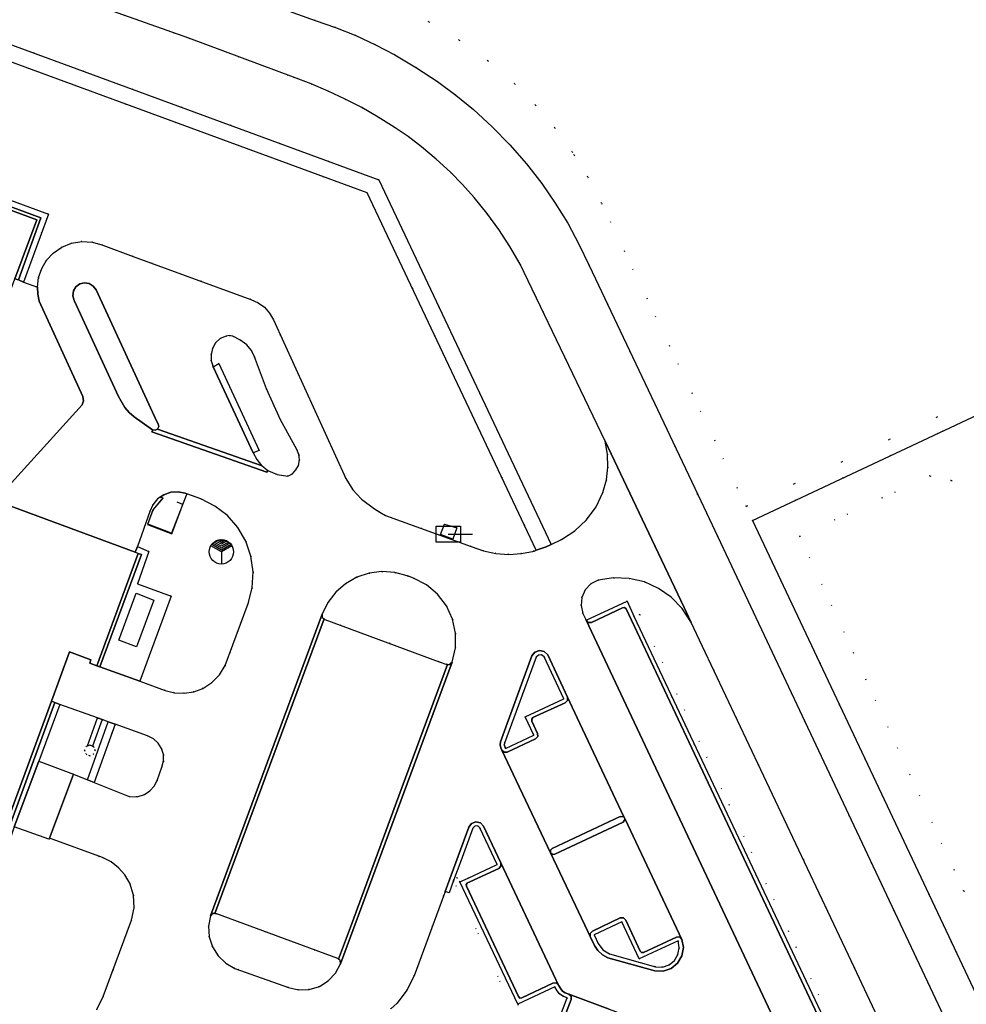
# Model space of a CAD drawing. Header units: metres. Extents: x 174791 to 179073, y 406431 to 409043.
# Tile 200 of 256: x 176823 to 176939, y 408273 to 408394. Entities that reach past the tile are written whole.
import ezdxf

# ---------------------------------------------------------------- set-up
doc = ezdxf.new("R2010")
doc.units = ezdxf.units.M
doc.linetypes.add('DOT', pattern=[6.35, 0, -6.35])
doc.layers.get('0').update_dxf_attribs({"color": 254})
for name, color, linetype in [('overigbouwwerk_overkapping', 254, 'Continuous'), ('panden', 254, 'Continuous'), ('scheiding_hek', 254, 'Continuous'), ('scheiding_schutting', 254, 'Continuous'), ('straatmeubilair_afsluitboom', 254, 'Continuous'), ('straatmeubilair_monument', 254, 'Continuous'), ('terreindeelbegroeid', 254, 'DOT'), ('terreindeelonbegroeid', 254, 'DOT'), ('wegdeel_molgoot', 254, 'Continuous'), ('wegdeel_opstelplaats', 254, 'Continuous'), ('wegdeel_parkeervlak', 254, 'Continuous'), ('wegdeel_rijbaan', 254, 'Continuous'), ('wegdeel_voetpad', 254, 'Continuous')]:
    doc.layers.add(name, color=color, linetype=linetype)

# ---------------------------------------------------------------- blocks, each defined once
blk = doc.blocks.new('078')
at = {"color": 0, "linetype": 'Continuous'}
for p, q in [((0, 0.92), (-0.71, 1.32)), ((0, 1.15), (-0.48, 1.42)), ((0, 1.37), (-0.2, 1.49)), ((0.2, 1.49), (0, 1.37)), ((0.48, 1.42), (0, 1.15)), ((0.7, 1.33), (0, 0.92)), ((0, 0), (-1.3, 0.75)), ((0, 0.22), (-1.19, 0.91)), ((0.01, 0.45), (-1.06, 1.06)), ((-0.01, 0.68), (-0.9, 1.2)), ((0.9, 1.2), (-0.01, 0.68)), ((1.19, 0.91), (0, 0.22)), ((1.3, 0.75), (0, 0)), ((0, 0), (0, -1.5)), ((1.06, 1.07), (0.01, 0.45))]:
    blk.add_line(p, q, dxfattribs=at)
blk.add_circle((0, 0), 1.5, dxfattribs=at)
blk = doc.blocks.new('065')
at = {"color": 0, "linetype": 'Continuous'}
blk.add_line((0, 0), (3, 0), dxfattribs=at)
blk.add_3dface([(-1.5, 1), (1.5, 1), (1.5, -1), (-1.5, -1)], dxfattribs=at)

msp = doc.modelspace()

# ---------------------------------------------------------------- linework, layer by layer
at = {"layer": 'overigbouwwerk_overkapping'}
msp.add_polyline3d([(176837.217, 408316.741, 0), (176835.008, 408317.565, 0), (176837.155, 408323.323, 0), (176839.348, 408322.456, 0)], close=True, dxfattribs=at)
at = {"layer": 'panden'}
for points in [[(176789.072, 408382.49, 0), (176824.922, 408369.275, 0), (176822.246, 408361.999, 0)], [(176819.811, 408334.754, 0), (176837.025, 408328.363, 0), (176837.393, 408328.226, 0), (176832.312, 408314.411, 0), (176831.439, 408314.732, 0), (176831.593, 408315.149, 0), (176828.965, 408316.116, 0), (176826.723, 408310.038, 0), (176819.608, 408290.744, 0)]]:
    msp.add_polyline3d(points, dxfattribs=at)
msp.add_polyline3d([(176826.48, 408293.211, 0), (176826.423, 408293.059, 0), (176822.151, 408294.598, 0), (176825.2, 408302.66, 0), (176829.447, 408301.054, 0)], close=True, dxfattribs=at)
at = {"layer": 'scheiding_hek'}
msp.add_line((176912.987, 408332.292), (177000, 408373.158), dxfattribs=at)
msp.add_polyline3d([(176912.987, 408332.292, 0), (176937.442, 408280.398, 0), (176951.745, 408250, 0)], dxfattribs=at)
at = {"layer": 'scheiding_schutting'}
msp.add_polyline3d([(176840.446, 408335.066, 0), (176839.203, 408333.603, 0), (176838.542, 408331.8, 0), (176841.538, 408330.647, 0), (176842.917, 408334.231, 0), (176842.18, 408334.515, 0)], dxfattribs=at)
at = {"layer": 'terreindeelbegroeid'}
for points in [[(177105.029, 408422.485, 0), (177000, 408373.158, 0), (176912.987, 408332.292, 0), (176908.69, 408330.267, 0), (176906.228, 408335.492, 0), (176892.864, 408363.622, 0), (176891.624, 408366.263, 0), (176890.238, 408368.831, 0), (176888.713, 408371.319, 0), (176887.051, 408373.718, 0), (176885.156, 408376.152, 0), (176883.13, 408378.478, 0), (176880.95, 408380.716, 0), (176878.652, 408382.831, 0), (176876.489, 408384.612, 0), (176874.231, 408386.273, 0), (176871.64, 408387.977, 0), (176868.968, 408389.551, 0), (176866.6, 408390.792, 0), (176864.173, 408391.914, 0), (176861.693, 408392.915, 0), (176859.166, 408393.791, 0), (176827.658, 408405.153, 0)], [(176951.745, 408250, 0), (176937.442, 408280.398, 0), (176912.987, 408332.292, 0), (177000, 408373.158, 0), (177105.029, 408422.485, 0)], [(176829.594, 408396.608, 0), (176843.635, 408391.605, 0), (176856.511, 408386.794, 0), (176858.669, 408385.99, 0), (176860.792, 408385.099, 0), (176862.877, 408384.122, 0), (176864.921, 408383.06, 0), (176866.939, 408381.904, 0), (176868.908, 408380.667, 0), (176870.611, 408379.49, 0), (176872.258, 408378.236, 0), (176874.066, 408376.723, 0), (176875.804, 408375.128, 0), (176877.318, 408373.597, 0), (176878.752, 408371.992, 0), (176880.312, 408370.059, 0), (176881.773, 408368.05, 0), (176883.13, 408365.97, 0), (176884.381, 408363.824, 0), (176894.834, 408342.016, 0), (176895.131, 408340.446, 0), (176895.186, 408338.848, 0), (176894.998, 408337.261, 0), (176894.571, 408335.721, 0), (176893.73, 408333.936, 0), (176892.57, 408332.339, 0), (176891.132, 408330.988, 0), (176889.467, 408329.929, 0), (176888.225, 408329.325, 0), (176867.01, 408374.17, 0), (176781.52, 408405.617, 0)], [(176781.406, 408403.547, 0), (176865.58, 408372.583, 0), (176886.38, 408328.606, 0), (176886.099, 408328.511, 0), (176884.558, 408328.208, 0), (176882.991, 408328.111, 0), (176881.412, 408328.224, 0), (176879.863, 408328.547, 0), (176878.37, 408329.073, 0), (176867.828, 408332.895, 0), (176867.139, 408333.28, 0), (176866.49, 408333.706, 0), (176864.866, 408334.908, 0), (176863.794, 408336.053, 0), (176862.963, 408337.433, 0), (176854.039, 408356.951, 0), (176853.564, 408357.787, 0), (176852.924, 408358.505, 0), (176852.153, 408359.069, 0), (176851.282, 408359.459, 0), (176836.796, 408364.763, 0), (176833.04, 408366.138, 0), (176831.792, 408366.515, 0), (176830.491, 408366.602, 0), (176829.203, 408366.393, 0), (176827.996, 408365.9, 0), (176826.931, 408365.148, 0), (176826.139, 408364.281, 0), (176825.54, 408363.271, 0), (176825.158, 408362.161, 0), (176825.009, 408360.996, 0), (176823.307, 408361.603, 0), (176826.357, 408369.971, 0), (176788.405, 408383.937, 0)], [(176869.254, 408395.506, 0), (176873.171, 408393.608, 0), (176876.907, 408391.375, 0), (176880.433, 408388.823, 0), (176883.723, 408385.973, 0), (176886.282, 408383.368, 0), (176888.642, 408380.581, 0), (176890.792, 408377.63, 0), (176891.054, 408377.209, 0), (176892.719, 408374.528, 0), (176894.414, 408371.293, 0), (176912.181, 408334.002, 0), (177000, 408375.071, 0), (177007.42, 408378.541, 0), (177000, 408384.584, 0), (176991.413, 408391.577, 0), (177000, 408396.563, 0)], [(177000, 408396.563, 0), (176991.413, 408391.577, 0), (177000, 408384.584, 0), (177007.42, 408378.541, 0), (177000, 408375.071, 0), (176912.181, 408334.002, 0), (176894.414, 408371.293, 0), (176892.719, 408374.528, 0), (176891.054, 408377.209, 0), (176890.792, 408377.63, 0), (176888.642, 408380.581, 0), (176886.282, 408383.368, 0), (176883.723, 408385.973, 0), (176880.433, 408388.823, 0), (176876.907, 408391.375, 0), (176873.171, 408393.608, 0), (176869.254, 408395.506, 0)], [(176941.246, 408337.287, 0), (176937.417, 408337.188, 0), (176934.797, 408337.76, 0), (176918.765, 408330.344, 0), (176938.973, 408286.656, 0), (176947.874, 408290.811, 0)], [(176946.495, 408250, 0), (176933.144, 408278.376, 0), (176908.69, 408330.267, 0), (176912.987, 408332.292, 0), (176937.442, 408280.398, 0), (176951.745, 408250, 0)], [(176922.926, 408270.018, 0), (176899.097, 408320.715, 0), (176898.425, 408320.43, 0), (176897.541, 408322.354, 0), (176892.491, 408320, 0), (176892.118, 408320.818, 0), (176891.878, 408321.805, 0), (176891.973, 408322.817, 0), (176892.395, 408323.741, 0), (176893.095, 408324.477, 0), (176893.998, 408324.943, 0), (176895.892, 408325.228, 0), (176897.805, 408325.15, 0), (176899.669, 408324.712, 0), (176901.416, 408323.928, 0), (176902.984, 408322.828, 0), (176904.315, 408321.451, 0), (176905.4, 408319.788, 0), (176925.478, 408277.344, 0), (176938.33, 408250, 0)], [(176822.151, 408294.598, 0), (176826.423, 408293.059, 0), (176826.48, 408293.211, 0), (176833.011, 408290.809, 0), (176834.062, 408290.283, 0), (176834.993, 408289.566, 0), (176835.769, 408288.683, 0), (176836.361, 408287.667, 0), (176836.825, 408286.183, 0), (176836.898, 408284.629, 0), (176836.575, 408283.108, 0), (176833.113, 408273.722, 0), (176832.322, 408272.12, 0), (176831.209, 408270.723, 0), (176829.86, 408269.619, 0), (176828.312, 408268.819, 0), (176816.037, 408264.351, 0)], [(176868.467, 408272.223, 0), (176869.247, 408272.92, 0), (176870.45, 408274.494, 0), (176871.336, 408276.266, 0), (176874.968, 408286.08, 0), (176875.173, 408286.635, 0), (176875.641, 408286.455, 0), (176876.204, 408287.997, 0), (176876.207, 408287.99, 0), (176884.646, 408269.66, 0)]]:
    msp.add_polyline3d(points, dxfattribs=at)
for points in [[(176851.729, 408352.412, 0), (176853.169, 408348.483, 0), (176854.904, 408344.676, 0), (176856.924, 408341.011, 0), (176857.182, 408340.388, 0), (176857.246, 408339.716, 0), (176857.11, 408339.055, 0), (176856.816, 408338.49, 0), (176856.371, 408338.034, 0), (176855.813, 408337.726, 0), (176854.502, 408337.916, 0), (176853.366, 408338.444, 0), (176852.675, 408338.98, 0), (176852.582, 408339.056, 0), (176851.995, 408339.77, 0), (176851.564, 408340.587, 0), (176852.268, 408340.877, 0), (176847.334, 408351.573, 0), (176846.625, 408351.188, 0), (176846.391, 408351.917, 0), (176846.368, 408352.683, 0), (176846.56, 408353.424, 0), (176846.923, 408354.121, 0), (176847.498, 408354.656, 0), (176848.22, 408354.966, 0), (176848.602, 408355.024, 0), (176849.036, 408354.949, 0), (176849.921, 408354.49, 0), (176850.774, 408353.865, 0), (176851.333, 408353.192, 0)], [(176975.231, 408321.717, 0), (176968.175, 408319.269, 0), (176968.89, 408326.551, 0), (176967.238, 408329.825, 0), (176948.994, 408336.413, 0), (176947.248, 408336.01, 0), (176941.218, 408312.926, 0), (176944.491, 408304.35, 0), (176947.414, 408296.968, 0), (176949.891, 408291.674, 0), (176949.412, 408291.454, 0), (176947.874, 408290.811, 0), (176938.973, 408286.656, 0), (176918.765, 408330.344, 0), (176934.797, 408337.76, 0), (176937.417, 408337.188, 0), (176941.246, 408337.287, 0), (176950.379, 408341.202, 0), (176952.136, 408345.424, 0), (176961.76, 408350.293, 0), (176961.921, 408349.921, 0)], [(176849.658, 408331.417, 0), (176850.636, 408329.741, 0), (176851.278, 408327.886, 0), (176851.546, 408325.941, 0), (176851.43, 408323.982, 0), (176850.935, 408322.082, 0), (176848.107, 408314.417, 0), (176847.413, 408313.286, 0), (176846.484, 408312.339, 0), (176845.366, 408311.623, 0), (176844.252, 408311.209, 0), (176843.078, 408311.026, 0), (176841.891, 408311.083, 0), (176840.739, 408311.376, 0), (176837.621, 408312.526, 0), (176841.467, 408322.959, 0), (176837.316, 408324.491, 0), (176838.717, 408328.465, 0), (176837.318, 408329.058, 0), (176838.819, 408333.374, 0), (176839.203, 408334.213, 0), (176839.796, 408334.92, 0), (176840.094, 408335.125, 0), (176840.463, 408335.008, 0), (176839.247, 408333.577, 0), (176838.606, 408331.829, 0), (176841.509, 408330.712, 0), (176842.852, 408334.202, 0), (176843.38, 408335.573, 0), (176845.1, 408334.921, 0), (176846.838, 408334.057, 0), (176848.376, 408332.874, 0)], [(176874.605, 408330.534, 0), (176876.126, 408329.972, 0), (176876.591, 408331.358, 0), (176875.086, 408331.829, 0)], [(176876.011, 408314.864, 0), (176875.923, 408314.764, 0), (176875.753, 408314.572, 0), (176875.461, 408314.564, 0), (176875.364, 408314.561, 0), (176874.446, 408314.9, 0), (176860.351, 408320.1, 0), (176860.275, 408320.163, 0), (176860.05, 408320.35, 0), (176860.043, 408320.742, 0), (176860.745, 408322.175, 0), (176861.715, 408323.442, 0), (176862.916, 408324.494, 0), (176864.299, 408325.289, 0), (176865.812, 408325.796, 0), (176867.395, 408325.997, 0), (176868.987, 408325.882, 0), (176870.496, 408325.465, 0), (176870.525, 408325.457, 0), (176871.265, 408325.185, 0), (176872.858, 408324.362, 0), (176874.232, 408323.21, 0), (176875.32, 408321.785, 0), (176876.069, 408320.156, 0), (176876.443, 408318.402, 0), (176876.423, 408316.609, 0)], [(176922.926, 408270.018, 0), (176922.369, 408269.683, 0), (176898.425, 408320.43, 0), (176899.097, 408320.715, 0)], [(176886.061, 408305.872, 0), (176882.595, 408304.246, 0), (176882.496, 408304.462, 0), (176882.438, 408304.678, 0), (176882.453, 408304.902, 0), (176886.379, 408315.447, 0), (176886.647, 408315.727, 0), (176887.033, 408315.747, 0), (176887.328, 408315.496, 0), (176889.758, 408310.325, 0), (176885.017, 408308.138, 0)], [(176832.415, 408307.987, 0), (176831.182, 408304.546, 0), (176830.988, 408304.467, 0), (176830.789, 408304.003, 0), (176830.988, 408303.523, 0), (176831.442, 408303.335, 0), (176831.914, 408303.527, 0), (176832.109, 408303.992, 0), (176831.916, 408304.461, 0), (176831.805, 408304.507, 0), (176832.979, 408307.784, 0), (176833.713, 408307.519, 0), (176831.152, 408300.371, 0), (176829.447, 408301.054, 0), (176825.2, 408302.66, 0), (176827.781, 408309.657, 0)], [(176838.187, 408298.577, 0), (176837.271, 408298.294, 0), (176836.313, 408298.304, 0), (176831.988, 408300.036, 0), (176834.56, 408307.214, 0), (176838.568, 408305.77, 0), (176839.275, 408305.425, 0), (176839.862, 408304.901, 0), (176840.285, 408304.237, 0), (176840.513, 408303.482, 0), (176840.526, 408302.693, 0), (176840.325, 408301.93, 0), (176839.727, 408300.277, 0), (176839.364, 408299.585, 0), (176838.84, 408299.006, 0)], [(176881.558, 408289.942, 0), (176878, 408288.283, 0), (176876.988, 408287.811, 0), (176876.626, 408288.346, 0), (176876.212, 408288.004, 0), (176877.084, 408290.368, 0), (176878.576, 408294.412, 0), (176878.806, 408294.691, 0), (176879.167, 408294.718, 0), (176879.436, 408294.475, 0)], [(176876.988, 408287.811, 0), (176884.094, 408272.762, 0), (176885.268, 408270.235, 0), (176888.39, 408268.818, 0), (176907.236, 408261.819, 0), (176906.952, 408261.27, 0), (176884.646, 408269.66, 0), (176876.207, 408287.99, 0), (176876.212, 408288.004, 0), (176876.626, 408288.346, 0)], [(176862.06, 408278.33, 0), (176862.266, 408278.15, 0), (176862.282, 408277.753, 0), (176861.678, 408276.599, 0), (176860.794, 408275.642, 0), (176859.69, 408274.95, 0), (176858.444, 408274.57, 0), (176857.143, 408274.528, 0), (176855.875, 408274.828, 0), (176849.31, 408277.179, 0), (176848.174, 408277.814, 0), (176847.23, 408278.711, 0), (176846.538, 408279.813, 0), (176846.139, 408281.052, 0), (176846.06, 408282.352, 0), (176846.305, 408283.63, 0), (176846.561, 408283.912, 0), (176846.847, 408283.921, 0), (176846.941, 408283.924, 0), (176861.966, 408278.411, 0)], [(176901.045, 408277.363, 0), (176895.387, 408278.963, 0), (176894.576, 408279.46, 0), (176894.004, 408280.22, 0), (176893.479, 408281.308, 0), (176896.902, 408282.915, 0), (176899.039, 408278.347, 0), (176903.812, 408280.55, 0), (176903.96, 408279.71, 0), (176903.806, 408278.872, 0), (176903.37, 408278.139, 0), (176902.706, 408277.604, 0), (176901.897, 408277.334, 0)], [(176890.186, 408273.541, 0), (176888.39, 408268.818, 0), (176885.268, 408270.235, 0), (176884.094, 408272.762, 0), (176888.653, 408274.896, 0), (176888.93, 408274.403, 0), (176889.232, 408274.032, 0), (176889.628, 408273.765, 0)]]:
    msp.add_polyline3d(points, close=True, dxfattribs=at)
at = {"layer": 'terreindeelonbegroeid'}
msp.add_polyline3d([(176831.805, 408304.507, 0), (176831.916, 408304.461, 0), (176832.109, 408303.992, 0), (176831.914, 408303.527, 0), (176831.442, 408303.335, 0), (176830.988, 408303.523, 0), (176830.789, 408304.003, 0), (176830.988, 408304.467, 0), (176831.182, 408304.546, 0), (176831.448, 408304.655, 0)], close=True, dxfattribs=at)
at = {"layer": 'wegdeel_molgoot'}
for points in [[(176852.675, 408338.98, 0), (176853.366, 408338.444, 0), (176853.214, 408338.229, 0), (176839.097, 408343.201, 0), (176839.199, 408343.438, 0), (176839.49, 408343.39, 0), (176839.764, 408343.517, 0)], [(176860.275, 408320.163, 0), (176846.847, 408283.921, 0), (176846.561, 408283.912, 0), (176846.305, 408283.63, 0), (176860.043, 408320.742, 0), (176860.05, 408320.35, 0)], [(176862.282, 408277.753, 0), (176862.266, 408278.15, 0), (176862.06, 408278.33, 0), (176863.637, 408282.594, 0), (176869.483, 408298.401, 0), (176875.461, 408314.564, 0), (176875.753, 408314.572, 0), (176875.923, 408314.764, 0), (176876.011, 408314.864, 0)]]:
    msp.add_polyline3d(points, close=True, dxfattribs=at)
at = {"layer": 'wegdeel_opstelplaats'}
for points in [[(176830.522, 408346.51, 0), (176819.811, 408334.754, 0), (176813.138, 408337.231, 0), (176822.246, 408361.999, 0), (176822.67, 408361.899, 0), (176823.307, 408361.603, 0), (176825.009, 408360.996, 0), (176825.067, 408360.109, 0), (176825.239, 408359.237, 0), (176830.593, 408347.543, 0), (176830.673, 408347.005, 0)], [(176843.38, 408335.573, 0), (176842.852, 408334.202, 0), (176841.509, 408330.712, 0), (176838.606, 408331.829, 0), (176839.247, 408333.577, 0), (176840.463, 408335.008, 0), (176840.094, 408335.125, 0), (176840.556, 408335.444, 0), (176841.41, 408335.744, 0), (176842.312, 408335.811, 0), (176843.201, 408335.641, 0)], [(176876.126, 408329.972, 0), (176874.605, 408330.534, 0), (176875.086, 408331.829, 0), (176876.591, 408331.358, 0)]]:
    msp.add_polyline3d(points, close=True, dxfattribs=at)
at = {"layer": 'wegdeel_parkeervlak'}
for points in [[(176897.413, 408321.399, 0), (176920.989, 408271.375, 0), (176921.003, 408271.145, 0), (176920.846, 408270.977, 0), (176916.55, 408268.95, 0), (176892.491, 408320, 0), (176892.77, 408319.725, 0), (176893.161, 408319.741, 0), (176896.996, 408321.54, 0), (176897.232, 408321.552, 0)], [(176874.446, 408314.9, 0), (176875.364, 408314.561, 0), (176875.461, 408314.564, 0), (176869.483, 408298.401, 0), (176863.637, 408282.594, 0), (176862.06, 408278.33, 0), (176861.966, 408278.411, 0), (176846.941, 408283.924, 0), (176846.847, 408283.921, 0), (176860.275, 408320.163, 0), (176860.351, 408320.1, 0)], [(176891.422, 408308.004, 0), (176897.164, 408295.835, 0), (176896.713, 408295.874, 0), (176888.321, 408291.934, 0), (176888.112, 408291.712, 0), (176888.127, 408291.404, 0), (176883.902, 408300.302, 0), (176882.137, 408304.02, 0), (176882.422, 408303.756, 0), (176882.809, 408303.795, 0), (176886.277, 408305.408, 0), (176886.549, 408305.683, 0), (176886.542, 408306.07, 0), (176885.825, 408307.604, 0), (176885.809, 408307.839, 0), (176885.959, 408308.02, 0), (176889.942, 408309.859, 0), (176890.222, 408310.142, 0), (176890.225, 408310.539, 0)], [(176904.281, 408280.75, 0), (176904.019, 408281.04, 0), (176903.628, 408281.03, 0), (176899.564, 408279.15, 0), (176899.332, 408279.139, 0), (176899.166, 408279.302, 0), (176897.374, 408283.13, 0), (176897.089, 408283.409, 0), (176896.691, 408283.38, 0), (176893.279, 408281.758, 0), (176892.999, 408281.478, 0), (176893.006, 408281.083, 0), (176892.713, 408281.703, 0), (176888.127, 408291.404, 0), (176888.351, 408291.202, 0), (176888.656, 408291.221, 0), (176897.066, 408295.152, 0), (176897.309, 408295.527, 0), (176897.313, 408295.533, 0)], [(176889.115, 408275.119, 0), (176888.826, 408275.388, 0), (176888.431, 408275.367, 0), (176884.595, 408273.564, 0), (176884.35, 408273.523, 0), (176884.181, 408273.704, 0), (176877.772, 408287.284, 0), (176877.763, 408287.515, 0), (176877.92, 408287.684, 0), (176878.204, 408287.817, 0), (176881.766, 408289.477, 0), (176882.028, 408289.764, 0), (176882.007, 408290.151, 0)], [(176910.62, 408266.508, 0), (176910.218, 408266.497, 0), (176909.946, 408266.2, 0), (176908.492, 408262.228, 0), (176908.336, 408262.055, 0), (176908.103, 408262.051, 0), (176889.329, 408269.017, 0), (176889.157, 408269.171, 0), (176889.151, 408269.402, 0), (176890.675, 408273.361, 0), (176890.662, 408273.751, 0), (176890.374, 408274.015, 0), (176895.328, 408272.178, 0)]]:
    msp.add_polyline3d(points, close=True, dxfattribs=at)
at = {"layer": 'wegdeel_rijbaan'}
for points in [[(176827.658, 408405.153, 0), (176859.166, 408393.791, 0), (176861.693, 408392.915, 0), (176864.173, 408391.914, 0), (176866.6, 408390.792, 0), (176868.968, 408389.551, 0), (176871.64, 408387.977, 0), (176874.231, 408386.273, 0), (176876.489, 408384.612, 0), (176878.652, 408382.831, 0), (176880.95, 408380.716, 0), (176883.13, 408378.478, 0), (176885.156, 408376.152, 0), (176887.051, 408373.718, 0), (176888.713, 408371.319, 0), (176890.238, 408368.831, 0), (176891.624, 408366.263, 0), (176892.864, 408363.622, 0), (176906.228, 408335.492, 0), (176908.69, 408330.267, 0), (176933.144, 408278.376, 0), (176946.495, 408250, 0)], [(176938.33, 408250, 0), (176925.478, 408277.344, 0), (176905.4, 408319.788, 0), (176904.549, 408321.586, 0), (176898.63, 408334.098, 0), (176894.834, 408342.016, 0), (176884.381, 408363.824, 0), (176883.13, 408365.97, 0), (176881.773, 408368.05, 0), (176880.312, 408370.059, 0), (176878.752, 408371.992, 0), (176877.318, 408373.597, 0), (176875.804, 408375.128, 0), (176874.066, 408376.723, 0), (176872.258, 408378.236, 0), (176870.611, 408379.49, 0), (176868.908, 408380.667, 0), (176866.939, 408381.904, 0), (176864.921, 408383.06, 0), (176862.877, 408384.122, 0), (176860.792, 408385.099, 0), (176858.669, 408385.99, 0), (176856.511, 408386.794, 0), (176843.635, 408391.605, 0), (176829.594, 408396.608, 0)], [(176832.322, 408272.12, 0), (176833.113, 408273.722, 0), (176836.575, 408283.108, 0), (176836.898, 408284.629, 0), (176836.825, 408286.183, 0), (176836.361, 408287.667, 0), (176835.769, 408288.683, 0), (176834.993, 408289.566, 0), (176834.062, 408290.283, 0), (176833.011, 408290.809, 0), (176826.48, 408293.211, 0), (176829.447, 408301.054, 0), (176831.152, 408300.371, 0), (176831.988, 408300.036, 0), (176836.313, 408298.304, 0), (176837.271, 408298.294, 0), (176838.187, 408298.577, 0), (176838.84, 408299.006, 0), (176839.364, 408299.585, 0), (176839.727, 408300.277, 0), (176840.325, 408301.93, 0), (176840.526, 408302.693, 0), (176840.513, 408303.482, 0), (176840.285, 408304.237, 0), (176839.862, 408304.901, 0), (176839.275, 408305.425, 0), (176838.568, 408305.77, 0), (176834.56, 408307.214, 0), (176833.713, 408307.519, 0), (176832.979, 408307.784, 0), (176832.415, 408307.987, 0), (176827.781, 408309.657, 0), (176827.147, 408309.885, 0), (176826.723, 408310.038, 0), (176828.965, 408316.116, 0), (176831.593, 408315.149, 0), (176831.439, 408314.732, 0), (176832.312, 408314.411, 0), (176832.681, 408314.253, 0), (176837.621, 408312.526, 0), (176840.739, 408311.376, 0), (176841.891, 408311.083, 0), (176843.078, 408311.026, 0), (176844.252, 408311.209, 0), (176845.366, 408311.623, 0), (176846.484, 408312.339, 0), (176847.413, 408313.286, 0), (176848.107, 408314.417, 0), (176850.935, 408322.082, 0), (176851.43, 408323.982, 0), (176851.546, 408325.941, 0), (176851.278, 408327.886, 0), (176850.636, 408329.741, 0), (176849.658, 408331.417, 0), (176848.376, 408332.874, 0), (176846.838, 408334.057, 0), (176845.1, 408334.921, 0), (176843.38, 408335.573, 0), (176843.201, 408335.641, 0), (176842.312, 408335.811, 0), (176841.41, 408335.744, 0), (176840.556, 408335.444, 0), (176840.094, 408335.125, 0), (176839.796, 408334.92, 0), (176839.203, 408334.213, 0), (176838.819, 408333.374, 0), (176837.318, 408329.058, 0), (176837.025, 408328.363, 0), (176819.811, 408334.754, 0), (176830.522, 408346.51, 0), (176830.673, 408347.005, 0), (176830.593, 408347.543, 0), (176825.239, 408359.237, 0), (176825.067, 408360.109, 0), (176825.009, 408360.996, 0), (176825.158, 408362.161, 0), (176825.54, 408363.271, 0), (176826.139, 408364.281, 0), (176826.931, 408365.148, 0), (176827.996, 408365.9, 0), (176829.203, 408366.393, 0), (176830.491, 408366.602, 0), (176831.792, 408366.515, 0), (176833.04, 408366.138, 0), (176836.796, 408364.763, 0), (176851.282, 408359.459, 0), (176852.153, 408359.069, 0), (176852.924, 408358.505, 0), (176853.564, 408357.787, 0), (176854.039, 408356.951, 0), (176862.963, 408337.433, 0), (176863.794, 408336.053, 0), (176864.866, 408334.908, 0), (176866.49, 408333.706, 0), (176867.139, 408333.28, 0), (176867.828, 408332.895, 0), (176878.37, 408329.073, 0), (176879.863, 408328.547, 0), (176881.412, 408328.224, 0), (176882.991, 408328.111, 0), (176884.558, 408328.208, 0), (176886.099, 408328.511, 0), (176886.38, 408328.606, 0), (176887.586, 408329.015, 0), (176888.225, 408329.325, 0), (176889.467, 408329.929, 0), (176891.132, 408330.988, 0), (176892.57, 408332.339, 0), (176893.73, 408333.936, 0), (176894.571, 408335.721, 0), (176894.998, 408337.261, 0), (176895.186, 408338.848, 0), (176895.131, 408340.446, 0), (176894.834, 408342.016, 0), (176898.63, 408334.098, 0), (176904.549, 408321.586, 0), (176905.4, 408319.788, 0), (176904.315, 408321.451, 0), (176902.984, 408322.828, 0), (176901.416, 408323.928, 0), (176899.669, 408324.712, 0), (176897.805, 408325.15, 0), (176895.892, 408325.228, 0), (176893.998, 408324.943, 0), (176893.095, 408324.477, 0), (176892.395, 408323.741, 0), (176891.973, 408322.817, 0), (176891.878, 408321.805, 0), (176892.118, 408320.818, 0), (176892.491, 408320, 0), (176916.55, 408268.95, 0)], [(176895.328, 408272.178, 0), (176890.374, 408274.015, 0), (176889.927, 408274.186, 0), (176889.608, 408274.375, 0), (176889.375, 408274.663, 0), (176889.115, 408275.119, 0), (176882.007, 408290.151, 0), (176879.886, 408294.689, 0), (176879.499, 408295.102, 0), (176878.947, 408295.226, 0), (176878.42, 408295.021, 0), (176878.098, 408294.555, 0), (176875.173, 408286.635, 0), (176874.968, 408286.08, 0), (176871.336, 408276.266, 0), (176870.45, 408274.494, 0), (176869.247, 408272.92, 0), (176868.467, 408272.223, 0)]]:
    msp.add_polyline3d(points, dxfattribs=at)
for points in [[(176839.199, 408343.438, 0), (176839.097, 408343.201, 0), (176853.214, 408338.229, 0), (176853.366, 408338.444, 0), (176854.502, 408337.916, 0), (176855.813, 408337.726, 0), (176856.371, 408338.034, 0), (176856.816, 408338.49, 0), (176857.11, 408339.055, 0), (176857.246, 408339.716, 0), (176857.182, 408340.388, 0), (176856.924, 408341.011, 0), (176854.904, 408344.676, 0), (176853.169, 408348.483, 0), (176851.729, 408352.412, 0), (176851.333, 408353.192, 0), (176850.774, 408353.865, 0), (176849.921, 408354.49, 0), (176849.036, 408354.949, 0), (176848.602, 408355.024, 0), (176848.22, 408354.966, 0), (176847.498, 408354.656, 0), (176846.923, 408354.121, 0), (176846.56, 408353.424, 0), (176846.368, 408352.683, 0), (176846.391, 408351.917, 0), (176846.625, 408351.188, 0), (176851.564, 408340.587, 0), (176851.995, 408339.77, 0), (176852.582, 408339.056, 0), (176852.675, 408338.98, 0), (176839.764, 408343.517, 0), (176839.772, 408343.524, 0), (176839.926, 408343.821, 0), (176839.863, 408344.149, 0), (176839.672, 408344.533, 0), (176832.22, 408360.635, 0), (176831.878, 408361.109, 0), (176831.381, 408361.415, 0), (176830.804, 408361.508, 0), (176830.236, 408361.372, 0), (176829.754, 408361.019, 0), (176829.449, 408360.505, 0), (176829.37, 408359.912, 0), (176829.529, 408359.336, 0), (176829.565, 408359.26, 0), (176834.978, 408347.51, 0), (176835.761, 408346.189, 0), (176836.293, 408345.574, 0), (176836.897, 408345.029, 0), (176839.183, 408343.446, 0)], [(176860.043, 408320.742, 0), (176846.305, 408283.63, 0), (176846.06, 408282.352, 0), (176846.139, 408281.052, 0), (176846.538, 408279.813, 0), (176847.23, 408278.711, 0), (176848.174, 408277.814, 0), (176849.31, 408277.179, 0), (176855.875, 408274.828, 0), (176857.143, 408274.528, 0), (176858.444, 408274.57, 0), (176859.69, 408274.95, 0), (176860.794, 408275.642, 0), (176861.678, 408276.599, 0), (176862.282, 408277.753, 0), (176876.011, 408314.864, 0), (176876.423, 408316.609, 0), (176876.443, 408318.402, 0), (176876.069, 408320.156, 0), (176875.32, 408321.785, 0), (176874.232, 408323.21, 0), (176872.858, 408324.362, 0), (176871.265, 408325.185, 0), (176870.525, 408325.457, 0), (176870.496, 408325.465, 0), (176868.987, 408325.882, 0), (176867.395, 408325.997, 0), (176865.812, 408325.796, 0), (176864.299, 408325.289, 0), (176862.916, 408324.494, 0), (176861.715, 408323.442, 0), (176860.745, 408322.175, 0)], [(176882.137, 408304.02, 0), (176883.902, 408300.302, 0), (176888.127, 408291.404, 0), (176892.713, 408281.703, 0), (176893.006, 408281.083, 0), (176893.536, 408280.002, 0), (176893.961, 408279.369, 0), (176894.525, 408278.855, 0), (176895.195, 408278.492, 0), (176900.937, 408276.862, 0), (176901.975, 408276.826, 0), (176902.96, 408277.156, 0), (176903.766, 408277.811, 0), (176904.293, 408278.706, 0), (176904.472, 408279.729, 0), (176904.281, 408280.75, 0), (176897.313, 408295.533, 0), (176897.309, 408295.527, 0), (176897.164, 408295.835, 0), (176891.422, 408308.004, 0), (176890.225, 408310.539, 0), (176887.776, 408315.73, 0), (176887.355, 408316.149, 0), (176886.777, 408316.283, 0), (176886.214, 408316.091, 0), (176885.838, 408315.632, 0), (176881.983, 408305.065, 0), (176881.934, 408304.692, 0), (176882.007, 408304.323, 0)]]:
    msp.add_polyline3d(points, close=True, dxfattribs=at)
at = {"layer": 'wegdeel_voetpad'}
for points in [[(176888.225, 408329.325, 0), (176887.586, 408329.015, 0), (176886.38, 408328.606, 0), (176865.58, 408372.583, 0), (176781.406, 408403.547, 0), (176726.458, 408388.281, 0), (176725.43, 408385.389, 0), (176723.552, 408386.064, 0), (176724.96, 408389.915, 0), (176781.52, 408405.617, 0), (176867.01, 408374.17, 0)], [(176823.307, 408361.603, 0), (176822.67, 408361.899, 0), (176825.413, 408369.516, 0), (176788.84, 408382.999, 0), (176782.249, 408365.133, 0), (176781.571, 408365.36, 0), (176783.996, 408371.899, 0), (176776.948, 408374.381, 0), (176776.725, 408373.81, 0), (176774.779, 408374.501, 0), (176775.505, 408376.585, 0), (176777.483, 408375.92, 0), (176777.287, 408375.341, 0), (176784.346, 408372.884, 0), (176788.405, 408383.937, 0), (176826.357, 408369.971, 0)], [(176822.67, 408361.899, 0), (176822.246, 408361.999, 0), (176824.922, 408369.275, 0), (176789.072, 408382.49, 0), (176782.524, 408364.86, 0), (176782.192, 408364.979, 0), (176782.249, 408365.133, 0), (176788.84, 408382.999, 0), (176825.413, 408369.516, 0)], [(176839.764, 408343.517, 0), (176839.49, 408343.39, 0), (176839.199, 408343.438, 0), (176839.183, 408343.446, 0), (176836.897, 408345.029, 0), (176836.293, 408345.574, 0), (176835.761, 408346.189, 0), (176834.978, 408347.51, 0), (176829.565, 408359.26, 0), (176829.529, 408359.336, 0), (176829.37, 408359.912, 0), (176829.449, 408360.505, 0), (176829.754, 408361.019, 0), (176830.236, 408361.372, 0), (176830.804, 408361.508, 0), (176831.381, 408361.415, 0), (176831.878, 408361.109, 0), (176832.22, 408360.635, 0), (176839.672, 408344.533, 0), (176839.863, 408344.149, 0), (176839.926, 408343.821, 0), (176839.772, 408343.524, 0)], [(176852.268, 408340.877, 0), (176851.564, 408340.587, 0), (176846.625, 408351.188, 0), (176847.334, 408351.573, 0)], [(176841.467, 408322.959, 0), (176837.621, 408312.526, 0), (176832.681, 408314.253, 0), (176837.805, 408328.08, 0), (176837.393, 408328.226, 0), (176837.025, 408328.363, 0), (176837.318, 408329.058, 0), (176838.717, 408328.465, 0), (176837.316, 408324.491, 0)], [(176837.805, 408328.08, 0), (176832.681, 408314.253, 0), (176832.312, 408314.411, 0), (176837.393, 408328.226, 0)], [(176887.355, 408316.149, 0), (176887.776, 408315.73, 0), (176890.225, 408310.539, 0), (176890.222, 408310.142, 0), (176889.942, 408309.859, 0), (176885.959, 408308.02, 0), (176885.809, 408307.839, 0), (176885.825, 408307.604, 0), (176886.542, 408306.07, 0), (176886.549, 408305.683, 0), (176886.277, 408305.408, 0), (176882.809, 408303.795, 0), (176882.422, 408303.756, 0), (176882.137, 408304.02, 0), (176882.007, 408304.323, 0), (176881.934, 408304.692, 0), (176881.983, 408305.065, 0), (176885.838, 408315.632, 0), (176886.214, 408316.091, 0), (176886.777, 408316.283, 0)], [(176882.496, 408304.462, 0), (176882.595, 408304.246, 0), (176886.061, 408305.872, 0), (176885.017, 408308.138, 0), (176889.758, 408310.325, 0), (176887.328, 408315.496, 0), (176887.033, 408315.747, 0), (176886.647, 408315.727, 0), (176886.379, 408315.447, 0), (176882.453, 408304.902, 0), (176882.438, 408304.678, 0)], [(176827.781, 408309.657, 0), (176825.2, 408302.66, 0), (176822.151, 408294.598, 0), (176820.178, 408288.797, 0), (176819.046, 408289.213, 0), (176819.369, 408290.094, 0), (176819.812, 408289.924, 0), (176827.147, 408309.885, 0)], [(176827.147, 408309.885, 0), (176819.812, 408289.924, 0), (176819.369, 408290.094, 0), (176819.608, 408290.744, 0), (176826.723, 408310.038, 0)], [(176834.56, 408307.214, 0), (176831.988, 408300.036, 0), (176831.152, 408300.371, 0), (176833.713, 408307.519, 0)], [(176832.979, 408307.784, 0), (176831.805, 408304.507, 0), (176831.448, 408304.655, 0), (176831.182, 408304.546, 0), (176832.415, 408307.987, 0)], [(176897.164, 408295.835, 0), (176897.309, 408295.527, 0), (176897.066, 408295.152, 0), (176888.656, 408291.221, 0), (176888.351, 408291.202, 0), (176888.127, 408291.404, 0), (176888.112, 408291.712, 0), (176888.321, 408291.934, 0), (176896.713, 408295.874, 0)], [(176897.374, 408283.13, 0), (176899.166, 408279.302, 0), (176899.332, 408279.139, 0), (176899.564, 408279.15, 0), (176903.628, 408281.03, 0), (176904.019, 408281.04, 0), (176904.281, 408280.75, 0), (176904.472, 408279.729, 0), (176904.293, 408278.706, 0), (176903.766, 408277.811, 0), (176902.96, 408277.156, 0), (176901.975, 408276.826, 0), (176900.937, 408276.862, 0), (176895.195, 408278.492, 0), (176894.525, 408278.855, 0), (176893.961, 408279.369, 0), (176893.536, 408280.002, 0), (176893.006, 408281.083, 0), (176892.999, 408281.478, 0), (176893.279, 408281.758, 0), (176896.691, 408283.38, 0), (176897.089, 408283.409, 0)], [(176901.045, 408277.363, 0), (176901.897, 408277.334, 0), (176902.706, 408277.604, 0), (176903.37, 408278.139, 0), (176903.806, 408278.872, 0), (176903.96, 408279.71, 0), (176903.812, 408280.55, 0), (176899.039, 408278.347, 0), (176896.902, 408282.915, 0), (176893.479, 408281.308, 0), (176894.004, 408280.22, 0), (176894.576, 408279.46, 0), (176895.387, 408278.963, 0)]]:
    msp.add_polyline3d(points, close=True, dxfattribs=at)
for points in [[(176920.989, 408271.375, 0), (176897.413, 408321.399, 0), (176897.232, 408321.552, 0), (176896.996, 408321.54, 0), (176893.161, 408319.741, 0), (176892.77, 408319.725, 0), (176892.491, 408320, 0), (176897.541, 408322.354, 0), (176898.425, 408320.43, 0), (176922.369, 408269.683, 0)], [(176888.39, 408268.818, 0), (176890.186, 408273.541, 0), (176889.628, 408273.765, 0), (176889.232, 408274.032, 0), (176888.93, 408274.403, 0), (176888.653, 408274.896, 0), (176884.094, 408272.762, 0), (176876.988, 408287.811, 0), (176878, 408288.283, 0), (176881.558, 408289.942, 0), (176879.436, 408294.475, 0), (176879.167, 408294.718, 0), (176878.806, 408294.691, 0), (176878.576, 408294.412, 0), (176877.084, 408290.368, 0), (176876.212, 408288.004, 0), (176876.207, 408287.99, 0), (176876.204, 408287.997, 0), (176875.641, 408286.455, 0), (176875.173, 408286.635, 0), (176878.098, 408294.555, 0), (176878.42, 408295.021, 0), (176878.947, 408295.226, 0), (176879.499, 408295.102, 0), (176879.886, 408294.689, 0), (176882.007, 408290.151, 0), (176882.028, 408289.764, 0), (176881.766, 408289.477, 0), (176878.204, 408287.817, 0), (176877.92, 408287.684, 0), (176877.763, 408287.515, 0), (176877.772, 408287.284, 0), (176884.181, 408273.704, 0), (176884.35, 408273.523, 0), (176884.595, 408273.564, 0), (176888.431, 408275.367, 0), (176888.826, 408275.388, 0), (176889.115, 408275.119, 0), (176889.375, 408274.663, 0), (176889.608, 408274.375, 0), (176889.927, 408274.186, 0), (176890.374, 408274.015, 0), (176890.662, 408273.751, 0), (176890.675, 408273.361, 0), (176889.151, 408269.402, 0)]]:
    msp.add_polyline3d(points, dxfattribs=at)

# ---------------------------------------------------------------- block references
at = {"layer": 'straatmeubilair_afsluitboom'}
msp.add_blockref('065', (176875.549, 408330.591), dxfattribs=at)
at = {"layer": 'straatmeubilair_monument'}
msp.add_blockref('078', (176847.639, 408328.422), dxfattribs=at)
msp.add_blockref('078', (176847.639, 408328.422), dxfattribs=at)

doc.saveas('drawing.dxf')
